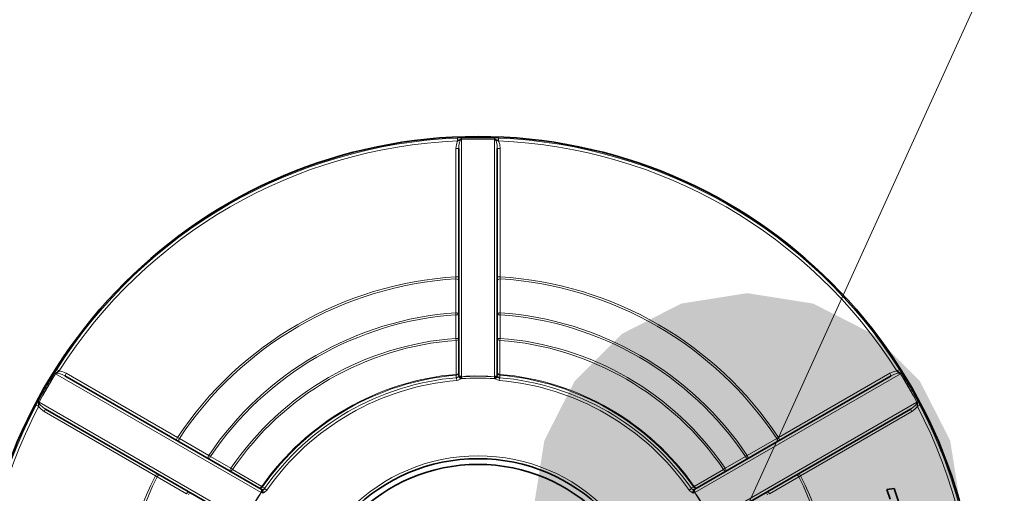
# Model space of a CAD drawing. Extents: x 0 to 420, y 0 to 297.
# Tile 22 of 39: x 183.09 to 190.01, y 215.43 to 218.76. Entities that reach past the tile are written whole.
import ezdxf

# ---------------------------------------------------------------- set-up
doc = ezdxf.new("R2010")
doc.units = 0

msp = doc.modelspace()

# ---------------------------------------------------------------- linework, layer by layer
at = {"color": 7, "lineweight": 13}
msp.add_line((188.202942, 215.334534), (216.293304, 277.172089), dxfattribs=at)
at = {"color": 7, "lineweight": 13, "ltscale": 0.000715}
for p, q in [((186.165634, 217.9245), (186.194214, 217.925446)), ((186.426559, 217.925446), (186.455139, 217.9245)), ((183.33342, 216.273773), (183.348526, 216.298035)), ((189.272232, 216.298035), (189.287354, 216.273773)), ((189.403519, 216.07254), (189.416992, 216.047333))]:
    msp.add_line(p, q, dxfattribs=at)
at = {"color": 7, "lineweight": 13, "ltscale": 0.0005}
for p, q in [((186.166458, 217.90451), (186.165634, 217.9245)), ((186.4543, 217.90451), (186.455139, 217.9245)), ((186.15538, 217.852356), (186.175385, 217.852356)), ((186.465393, 217.852356), (186.445374, 217.852356)), ((186.15538, 216.949402), (186.175385, 216.949402)), ((186.465393, 216.949402), (186.445374, 216.949402)), ((186.175385, 216.682281), (186.15538, 216.682281)), ((186.465393, 216.682281), (186.445374, 216.682281)), ((186.15538, 216.516754), (186.175385, 216.516754)), ((186.445374, 216.516754), (186.465393, 216.516754)), ((183.365417, 216.287323), (183.348526, 216.298035)), ((189.255341, 216.287323), (189.272232, 216.298035)), ((183.406128, 216.25354), (183.416138, 216.270844)), ((186.161133, 216.220032), (186.159485, 216.23996)), ((186.459625, 216.220032), (186.461288, 216.23996)), ((189.204636, 216.270844), (189.214645, 216.25354)), ((183.203781, 216.047333), (183.221497, 216.038055)), ((183.271118, 216.019714), (183.261124, 216.00238)), ((189.359634, 216.00238), (189.34964, 216.019714)), ((189.399277, 216.038055), (189.416992, 216.047333)), ((184.18811, 215.802063), (184.198105, 215.819366)), ((188.422668, 215.819366), (188.432663, 215.802063)), ((184.429443, 215.685806), (184.419434, 215.668488)), ((188.201324, 215.668488), (188.191315, 215.685806)), ((184.56279, 215.585724), (184.572784, 215.603043)), ((188.047974, 215.603043), (188.057983, 215.585724)), ((184.053101, 215.568237), (184.043106, 215.550903)), ((188.577652, 215.550903), (188.567657, 215.568237)), ((184.284439, 215.434662), (184.274445, 215.417328)), ((184.826889, 215.449707), (184.81044, 215.46109)), ((187.793884, 215.449707), (187.810318, 215.46109)), ((188.346313, 215.417328), (188.336319, 215.434662))]:
    msp.add_line(p, q, dxfattribs=at)
at = {"color": 7, "lineweight": 35, "ltscale": 0.000635}
for p, q in [((186.189545, 217.915161), (186.166473, 217.90451)), ((186.454285, 217.90451), (186.431213, 217.915161)), ((183.365417, 216.287323), (183.344666, 216.272675)), ((189.276108, 216.272675), (189.255356, 216.287323))]:
    msp.add_line(p, q, dxfattribs=at)
at = {"color": 7, "lineweight": 13, "ltscale": 4.2e-05}
for p, q in [((186.191086, 217.915802), (186.189545, 217.915161)), ((186.191086, 217.915802), (186.189804, 217.914703)), ((186.430969, 217.914703), (186.429688, 217.915802)), ((183.344666, 216.272675), (183.343323, 216.271667)), ((183.344925, 216.272217), (183.343323, 216.271667)), ((189.277451, 216.271667), (189.276108, 216.272675)), ((183.224014, 216.065018), (183.22435, 216.063354)), ((189.396423, 216.063354), (189.396744, 216.065018)), ((189.396957, 216.06337), (189.396744, 216.065018))]:
    msp.add_line(p, q, dxfattribs=at)
at = {"color": 7, "lineweight": 13, "ltscale": 1.3e-05}
for p, q in [((186.189545, 217.915161), (186.189804, 217.914703)), ((186.194214, 217.925446), (186.194717, 217.925446)), ((186.426041, 217.925446), (186.426559, 217.925446)), ((186.431213, 217.915161), (186.430969, 217.914703)), ((183.333145, 216.273331), (183.33342, 216.273773)), ((183.344925, 216.272217), (183.344666, 216.272675)), ((186.195374, 216.246643), (186.19548, 216.246124)), ((186.425385, 216.246643), (186.425293, 216.246124)), ((189.276108, 216.272675), (189.275833, 216.272217)), ((189.287354, 216.273773), (189.287613, 216.273331)), ((183.217239, 216.07254), (183.217484, 216.072998)), ((183.22435, 216.063354), (183.223816, 216.06337)), ((189.396957, 216.06337), (189.396423, 216.063354)), ((189.403275, 216.072998), (189.403519, 216.07254)), ((184.786728, 215.43335), (184.787109, 215.433014)), ((187.834045, 215.43335), (187.833664, 215.433014))]:
    msp.add_line(p, q, dxfattribs=at)
at = {"color": 7, "lineweight": 35, "ltscale": 0.000107}
msp.add_line((186.195374, 217.916077), (186.191086, 217.915802), dxfattribs=at)
at = {"color": 7, "lineweight": 13, "ltscale": 0.001246}
for p, q in [((186.194717, 217.925446), (186.244522, 217.926758)), ((186.376236, 217.926758), (186.426041, 217.925446)), ((189.287613, 216.273331), (189.313644, 216.23085)), ((183.217484, 216.072998), (183.241272, 216.116791)), ((189.379501, 216.116791), (189.403275, 216.072998))]:
    msp.add_line(p, q, dxfattribs=at)
at = {"color": 7, "lineweight": 13, "ltscale": 0.001239}
for p, q in [((186.244904, 217.917358), (186.195374, 217.916077)), ((186.425385, 217.916077), (186.375854, 217.917358))]:
    msp.add_line(p, q, dxfattribs=at)
at = {"color": 7, "lineweight": 13, "ltscale": 0.041736}
for p, q in [((186.195374, 217.916077), (186.195374, 216.246643)), ((186.425385, 216.246643), (186.425385, 217.916077)), ((184.786728, 215.43335), (183.340942, 216.268066)), ((189.279816, 216.268066), (187.834045, 215.43335)), ((183.225952, 216.068878), (184.671722, 215.234161)), ((187.949036, 215.234161), (189.394806, 216.068878))]:
    msp.add_line(p, q, dxfattribs=at)
at = {"color": 7, "lineweight": 13, "ltscale": 0.003274}
for p, q in [((186.375854, 217.917358), (186.244904, 217.917358)), ((183.315063, 216.22583), (183.249588, 216.112396)), ((189.37117, 216.112396), (189.305695, 216.22583))]:
    msp.add_line(p, q, dxfattribs=at)
at = {"color": 7, "lineweight": 13, "ltscale": 4.1e-05}
for p, q in [((186.431213, 217.915161), (186.429688, 217.915802)), ((183.224014, 216.065018), (183.223816, 216.06337))]:
    msp.add_line(p, q, dxfattribs=at)
at = {"color": 7, "lineweight": 13, "ltscale": 0.022574}
for p, q in [((186.15538, 216.949402), (186.15538, 217.852356)), ((186.465393, 217.852356), (186.465393, 216.949402)), ((183.416138, 216.270844), (184.198105, 215.819366)), ((188.422668, 215.819366), (189.204636, 216.270844)), ((184.043106, 215.550903), (183.261124, 216.00238)), ((189.359634, 216.00238), (188.577652, 215.550903))]:
    msp.add_line(p, q, dxfattribs=at)
at = {"color": 7, "lineweight": 35, "ltscale": 0.039809}
for p, q in [((186.175385, 216.259979), (186.175385, 217.852356)), ((186.445374, 217.852356), (186.445374, 216.259979))]:
    msp.add_line(p, q, dxfattribs=at)
at = {"color": 7, "lineweight": 13, "ltscale": 0.00597}
for p, q in [((186.154419, 216.696381), (186.15451, 216.935181)), ((186.466248, 216.935181), (186.466354, 216.696381)), ((184.210861, 215.813019), (184.417709, 215.693695)), ((188.203064, 215.693695), (188.409912, 215.813019)), ((184.261734, 215.423553), (184.054993, 215.54303)), ((188.565781, 215.54303), (188.359024, 215.423553))]:
    msp.add_line(p, q, dxfattribs=at)
at = {"color": 7, "lineweight": 13, "ltscale": 0.000356}
for p, q in [((186.15451, 216.935181), (186.15538, 216.949402)), ((186.465393, 216.949402), (186.466248, 216.935181)), ((184.198105, 215.819366), (184.210861, 215.813019)), ((188.409912, 215.813019), (188.422668, 215.819366)), ((184.054993, 215.54303), (184.043106, 215.550903)), ((188.577652, 215.550903), (188.565781, 215.54303))]:
    msp.add_line(p, q, dxfattribs=at)
at = {"color": 7, "lineweight": 13, "ltscale": 0.000353}
for p, q in [((186.15538, 216.682281), (186.154419, 216.696381)), ((186.466354, 216.696381), (186.465393, 216.682281)), ((186.15538, 216.516754), (186.156433, 216.502655)), ((186.46434, 216.502655), (186.465393, 216.516754)), ((184.417709, 215.693695), (184.429443, 215.685806)), ((184.584473, 215.595093), (184.572784, 215.603043)), ((188.047974, 215.603043), (188.036285, 215.595093))]:
    msp.add_line(p, q, dxfattribs=at)
at = {"color": 7, "lineweight": 13, "ltscale": 0.004138}
for p, q in [((186.15538, 216.516754), (186.15538, 216.682281)), ((186.465393, 216.682281), (186.465393, 216.516754)), ((184.429443, 215.685806), (184.572784, 215.603043)), ((188.047974, 215.603043), (188.191315, 215.685806))]:
    msp.add_line(p, q, dxfattribs=at)
at = {"color": 7, "lineweight": 13, "ltscale": 0.005979}
for p, q in [((186.156555, 216.263504), (186.156433, 216.502655)), ((186.46434, 216.502655), (186.464203, 216.263504)), ((184.584473, 215.595093), (184.791519, 215.475403)), ((187.829239, 215.475403), (188.036285, 215.595093))]:
    msp.add_line(p, q, dxfattribs=at)
at = {"color": 7, "lineweight": 13, "ltscale": 0.001245}
msp.add_line((183.307129, 216.23085), (183.333145, 216.273331), dxfattribs=at)
at = {"color": 7, "lineweight": 13, "ltscale": 0.001238}
for p, q in [((183.340942, 216.268066), (183.315063, 216.22583)), ((189.305695, 216.22583), (189.279816, 216.268066)), ((183.249588, 216.112396), (183.225952, 216.068878)), ((189.394806, 216.068878), (189.37117, 216.112396))]:
    msp.add_line(p, q, dxfattribs=at)
at = {"color": 7, "lineweight": 35, "ltscale": 0.03981}
for p, q in [((183.406128, 216.25354), (184.785172, 215.457336)), ((187.835587, 215.457336), (189.214645, 216.25354)), ((184.650177, 215.223511), (183.271118, 216.019714)), ((189.34964, 216.019714), (187.970581, 215.223511))]:
    msp.add_line(p, q, dxfattribs=at)
at = {"color": 7, "lineweight": 13, "ltscale": 0.000147}
for p, q in [((186.157043, 216.25766), (186.156555, 216.263504)), ((186.464203, 216.263504), (186.463715, 216.25766))]:
    msp.add_line(p, q, dxfattribs=at)
at = {"color": 7, "lineweight": 13, "ltscale": 0.00044}
for p, q in [((186.157059, 216.240051), (186.157043, 216.25766)), ((186.463715, 216.25766), (186.463699, 216.240051))]:
    msp.add_line(p, q, dxfattribs=at)
at = {"color": 7, "lineweight": 13, "ltscale": 6.1e-05}
for p, q in [((186.159485, 216.23996), (186.157059, 216.240051)), ((184.811584, 215.463226), (184.81044, 215.46109)), ((187.810318, 215.46109), (187.809174, 215.463226))]:
    msp.add_line(p, q, dxfattribs=at)
at = {"color": 7, "lineweight": 35, "ltscale": 0.00043}
for p, q in [((186.180237, 216.24678), (186.190628, 216.233063)), ((186.440536, 216.24678), (186.43013, 216.233063))]:
    msp.add_line(p, q, dxfattribs=at)
at = {"color": 7, "lineweight": 13, "ltscale": 0.000277}
for p, q in [((186.19548, 216.246124), (186.195587, 216.235046)), ((186.425293, 216.246124), (186.425171, 216.235046))]:
    msp.add_line(p, q, dxfattribs=at)
at = {"color": 7, "lineweight": 13, "ltscale": 0.000334}
msp.add_line((186.432938, 216.246582), (186.427734, 216.234283), dxfattribs=at)
at = {"color": 7, "lineweight": 13, "ltscale": 6.7e-05}
msp.add_line((186.43013, 216.233063), (186.42775, 216.234283), dxfattribs=at)
at = {"color": 7, "lineweight": 35, "ltscale": 0.00019}
msp.add_line((186.432953, 216.246582), (186.440536, 216.24678), dxfattribs=at)
at = {"color": 7, "lineweight": 13, "ltscale": 6e-05}
msp.add_line((186.463699, 216.240051), (186.461288, 216.23996), dxfattribs=at)
at = {"color": 7, "lineweight": 13, "ltscale": 4.3e-05}
msp.add_line((189.277451, 216.271667), (189.275833, 216.272217), dxfattribs=at)
at = {"color": 7, "lineweight": 13, "ltscale": 0.000714}
msp.add_line((183.203781, 216.047333), (183.217239, 216.07254), dxfattribs=at)
at = {"color": 7, "lineweight": 35, "ltscale": 0.000636}
for p, q in [((183.223816, 216.06337), (183.221497, 216.038055)), ((189.399277, 216.038055), (189.396957, 216.06337))]:
    msp.add_line(p, q, dxfattribs=at)
at = {"color": 7, "lineweight": 13, "ltscale": 9e-06}
for p, q in [((183.22435, 216.063354), (183.224426, 216.063004)), ((189.396332, 216.063004), (189.396423, 216.063354))]:
    msp.add_line(p, q, dxfattribs=at)
at = {"color": 7, "lineweight": 13, "ltscale": 0.000354}
msp.add_line((188.191315, 215.685806), (188.203064, 215.693695), dxfattribs=at)
at = {"color": 7, "lineweight": 13, "ltscale": 0.000146}
for p, q in [((184.791519, 215.475403), (184.796326, 215.472061)), ((187.824432, 215.472061), (187.829239, 215.475403))]:
    msp.add_line(p, q, dxfattribs=at)
at = {"color": 7, "lineweight": 13, "ltscale": 0.000441}
for p, q in [((184.796326, 215.472061), (184.811584, 215.463226)), ((187.809174, 215.463226), (187.824432, 215.472061))]:
    msp.add_line(p, q, dxfattribs=at)
at = {"color": 7, "lineweight": 13, "ltscale": 0.000278}
for p, q in [((184.787109, 215.433014), (184.796677, 215.427368)), ((187.833664, 215.433014), (187.824097, 215.427368))]:
    msp.add_line(p, q, dxfattribs=at)
at = {"color": 7, "lineweight": 35, "ltscale": 0.000125}
msp.add_line((184.791702, 215.4422), (184.794174, 215.446548), dxfattribs=at)
at = {"color": 7, "lineweight": 13, "ltscale": 0.000364}
msp.add_line((184.791733, 215.442169), (184.799698, 215.429993), dxfattribs=at)
at = {"color": 7, "lineweight": 35, "ltscale": 0.000431}
for p, q in [((184.794174, 215.446548), (184.800842, 215.430664)), ((187.826599, 215.446548), (187.819916, 215.430664))]:
    msp.add_line(p, q, dxfattribs=at)
at = {"color": 7, "lineweight": 13, "ltscale": 3.3e-05}
msp.add_line((184.800842, 215.430664), (184.799683, 215.430023), dxfattribs=at)
at = {"color": 7, "lineweight": 35, "ltscale": 0.001272}
msp.add_line((189.185303, 215.454254), (189.23558, 215.462051), dxfattribs=at)
at = {"color": 7, "lineweight": 35, "ltscale": 0.001806}
msp.add_line((189.208313, 215.385773), (189.185303, 215.454254), dxfattribs=at)
at = {"color": 7, "lineweight": 35, "ltscale": 0.004846}
msp.add_line((189.23558, 215.462051), (189.297363, 215.278336), dxfattribs=at)
at = {"color": 7, "lineweight": 13}
for points in [[(186.15538, 217.852356), (186.158112, 217.879776), (186.166458, 217.90451)], [(186.189804, 217.914703), (186.18689, 217.911133), (186.182144, 217.901031), (186.176559, 217.874298), (186.175385, 217.852356)], [(186.426041, 217.925446), (186.426346, 217.925385), (186.426941, 217.924988), (186.42749, 217.924271), (186.428467, 217.922012), (186.429688, 217.915802)], [(186.445374, 217.852356), (186.44426, 217.873871), (186.440475, 217.894958), (186.43364, 217.911499), (186.430969, 217.914703)], [(186.4543, 217.90451), (186.462646, 217.879776), (186.465393, 217.852356)], [(186.15451, 216.935181), (186.164642, 216.933594), (186.173203, 216.92749), (186.175385, 216.921082)], [(186.466248, 216.935181), (186.456116, 216.933594), (186.451538, 216.931274), (186.446259, 216.925201), (186.445374, 216.921082)], [(183.333145, 216.273331), (183.333374, 216.27356), (183.334, 216.273865), (183.3349, 216.273987), (183.337341, 216.273712), (183.343323, 216.271667)], [(183.406128, 216.25354), (183.386917, 216.263306), (183.366791, 216.270569), (183.349045, 216.272919), (183.344925, 216.272217)], [(183.365417, 216.287323), (183.391022, 216.282196), (183.416138, 216.270844)], [(186.159485, 216.23996), (186.17276, 216.243835), (186.180237, 216.24678)], [(186.190628, 216.233063), (186.171875, 216.22226), (186.161133, 216.220032)], [(186.175385, 216.259979), (186.176163, 216.256927), (186.178665, 216.254242), (186.182602, 216.25235)], [(186.182602, 216.25235), (186.190659, 216.247772), (186.195374, 216.246643)], [(186.195374, 216.246643), (186.225723, 216.249893), (186.287292, 216.252747), (186.379425, 216.250977), (186.425385, 216.246643)], [(186.425385, 216.246643), (186.430984, 216.248322), (186.438171, 216.25235)], [(186.459625, 216.220032), (186.435425, 216.229202), (186.43013, 216.233063)], [(186.438171, 216.25235), (186.443527, 216.255463), (186.445374, 216.259979)], [(189.204636, 216.270844), (189.229736, 216.282196), (189.255341, 216.287323)], [(189.275833, 216.272217), (189.271286, 216.272949), (189.260178, 216.272003), (189.234222, 216.263489), (189.214645, 216.25354)], [(183.224014, 216.065018), (183.218597, 216.069946), (183.217453, 216.071976), (183.217407, 216.072693), (183.217484, 216.072998)], [(183.261124, 216.00238), (183.238754, 216.018448), (183.221497, 216.038055)], [(183.224426, 216.063004), (183.226166, 216.058685), (183.23259, 216.049622), (183.252853, 216.031586), (183.271118, 216.019714)], [(189.34964, 216.019714), (189.367569, 216.031342), (189.38382, 216.044998), (189.394791, 216.059082), (189.396332, 216.063004)], [(189.399277, 216.038055), (189.382019, 216.018448), (189.359634, 216.00238)], [(189.403275, 216.072998), (189.403366, 216.072693), (189.40332, 216.071991), (189.402969, 216.071136), (189.401505, 216.069168), (189.396744, 216.065018)], [(184.419434, 215.668488), (184.416962, 215.670502), (184.414124, 215.676117), (184.414337, 215.685806)], [(188.206421, 215.685806), (188.206619, 215.676041), (188.203796, 215.670502), (188.201324, 215.668488)], [(184.671722, 215.234161), (184.684067, 215.262054), (184.712387, 215.316833), (184.759979, 215.395721), (184.786728, 215.43335)], [(184.788147, 215.447266), (184.788147, 215.453461), (184.785172, 215.457336)], [(184.786728, 215.43335), (184.788071, 215.439026), (184.788147, 215.447266)], [(184.826889, 215.449707), (184.806839, 215.433319), (184.800842, 215.430664)], [(187.819916, 215.430664), (187.801178, 215.441498), (187.793884, 215.449707)], [(187.810318, 215.46109), (187.820313, 215.451538), (187.826599, 215.446548)], [(187.835587, 215.457336), (187.833359, 215.455139), (187.832275, 215.45163), (187.832611, 215.447266)], [(187.832611, 215.447266), (187.832672, 215.438019), (187.834045, 215.43335)], [(187.834045, 215.43335), (187.852036, 215.408691), (187.8853, 215.356812), (187.929825, 215.276138), (187.949036, 215.234161)]]:
    msp.add_lwpolyline(points, dxfattribs=at)
at = {"color": 7, "lineweight": 35}
for points in [[(186.180237, 216.24678), (186.192078, 216.246094), (186.19548, 216.246124)], [(186.440536, 216.24678), (186.456512, 216.240753), (186.461273, 216.23996)], [(184.787109, 215.433014), (184.788254, 215.434784), (184.791702, 215.4422)], [(184.794174, 215.446548), (184.807373, 215.457367), (184.81044, 215.46109)], [(187.826599, 215.446548), (187.831924, 215.435928), (187.833664, 215.433014)]]:
    msp.add_lwpolyline(points, dxfattribs=at)
for radius in [3.514648, 1.25, 1.21]:
    msp.add_circle((186.310379, 214.420868), radius, dxfattribs=at)
at = {"color": 7, "lineweight": 13}
for radius in [3.514645, 1.27]:
    msp.add_circle((186.310379, 214.420868), radius, dxfattribs=at)
for centre, radius, start, end in [((186.310379, 214.420868), 3.506616, 92.365809, 147.634197), ((186.310379, 214.420868), 3.486619, 92.365809, 147.634197), ((186.101425, 217.914917), 0.093926, 0.705715, 6.451332), ((186.310364, 214.458878), 3.468513, 89.999839, 91.087758), ((186.310425, 210.221588), 7.696042, 89.512744, 90.487726), ((186.310394, 214.458679), 3.468709, 88.912268, 90.000132), ((186.525818, 217.914459), 0.100404, 173.704688, 179.079459), ((186.310379, 214.420868), 3.486619, 32.365808, 87.634189), ((186.310379, 214.420868), 3.506616, 32.365808, 87.634189), ((186.310379, 214.420868), 2.533284, 93.507858, 146.492149), ((186.310379, 214.420868), 2.519142, 93.547514, 146.452479), ((186.310379, 214.420868), 2.533284, 33.507856, 86.492147), ((186.310379, 214.420868), 2.519142, 33.547516, 86.452484), ((186.310379, 214.420868), 2.280858, 93.920996, 146.079004), ((186.310379, 214.420868), 2.266716, 93.920996, 146.079004), ((186.310379, 214.420868), 2.266716, 33.920994, 86.079003), ((186.310379, 214.420868), 2.280858, 33.920994, 86.079003), ((186.310379, 214.420868), 2.101612, 94.22957, 145.77043), ((186.310379, 214.420868), 2.08747, 94.22957, 145.77043), ((186.310379, 214.420868), 2.08747, 34.229572, 85.770428), ((186.310379, 214.420868), 2.101612, 34.229572, 85.770428), ((186.278122, 214.439484), 3.469264, 148.912317, 151.087678), ((189.947083, 212.321259), 7.696042, 149.512745, 150.487727), ((183.392563, 216.354218), 0.100404, 233.704693, 239.079465), ((186.310379, 214.420868), 1.849042, 94.772003, 145.22799), ((186.310379, 214.420868), 1.843187, 94.772003, 145.22799), ((186.310379, 214.420868), 1.825343, 94.741991, 145.258016), ((186.155396, 216.277588), 0.019998, 274.765803, 359.995532), ((186.155396, 216.259979), 0.019998, 274.811292, 359.995533), ((186.161865, 216.257889), 0.021471, 328.860843, 345.072832), ((186.197418, 216.223053), 0.012131, 98.706752, 124.108348), ((186.310379, 214.541397), 1.708639, 86.143944, 93.855842), ((186.310715, 211.258942), 4.977352, 88.682186, 91.325387), ((186.424484, 216.228088), 0.006999, 62.280363, 84.262869), ((186.458908, 216.257889), 0.021471, 194.927169, 211.139155), ((186.465378, 216.259979), 0.019998, 180.004476, 265.188717), ((186.310379, 214.420868), 1.825343, 34.741989, 85.258014), ((186.310379, 214.420868), 1.843187, 34.772005, 85.227995), ((186.310379, 214.420868), 1.849042, 34.772005, 85.227995), ((189.231827, 216.348846), 0.093926, 300.705714, 306.451331), ((182.673721, 212.321198), 7.696042, 29.512742, 30.487728), ((186.342651, 214.439484), 3.469264, 28.912314, 31.087685), ((186.310379, 214.420868), 1.805346, 94.741991, 145.258016), ((186.310379, 214.420868), 1.805346, 34.741989, 85.258014), ((186.310379, 214.420868), 3.506616, 152.365811, 207.634189), ((186.310379, 214.420868), 3.486619, 152.365811, 207.634189), ((183.179977, 215.986938), 0.093926, 60.70571, 66.451334), ((189.443619, 215.981094), 0.100404, 113.704686, 119.079471), ((186.310379, 214.420868), 3.486619, 332.365808, 27.634192), ((186.310379, 214.420868), 3.506616, 332.365808, 27.634192), ((184.441162, 215.679016), 0.027662, 147.941706, 165.787228), ((188.179611, 215.679016), 0.027662, 14.213012, 32.058101), ((186.310379, 214.420868), 2.533284, 153.50786, 206.49214), ((186.310379, 214.420868), 2.519142, 153.547516, 206.452484), ((184.568329, 215.596252), 0.011922, 242.236679, 291.904701), ((184.564041, 215.607132), 0.02369, 291.71793, 329.493974), ((188.056747, 215.607178), 0.023725, 210.535435, 248.254888), ((188.052429, 215.596252), 0.011924, 248.099979, 297.756056), ((186.310379, 214.420868), 2.519142, 333.547512, 26.452488), ((186.310379, 214.420868), 2.533284, 333.507853, 26.492147), ((184.775436, 215.476654), 0.011902, 242.268931, 292.016907), ((184.779907, 215.483459), 0.019995, 240.00027, 325.228173), ((184.771179, 215.487518), 0.023652, 291.711933, 329.216085), ((184.795166, 215.47464), 0.019998, 240.004477, 325.188718), ((187.825592, 215.47464), 0.019998, 214.811284, 299.995525), ((187.840851, 215.483459), 0.019995, 214.769387, 299.997294), ((187.849609, 215.487549), 0.023686, 210.81229, 248.261882), ((187.845337, 215.476654), 0.011908, 247.994754, 297.716871), ((186.205994, 214.48114), 1.708639, 146.143946, 153.855844), ((184.793747, 215.468018), 0.021471, 254.92717, 271.139157), ((184.805252, 215.420441), 0.01106, 120.239197, 141.082885), ((187.813904, 215.41861), 0.013464, 40.69063, 63.533238), ((187.827026, 215.468018), 0.021471, 268.860845, 285.072832), ((186.414764, 214.48114), 1.708639, 26.143948, 33.855841)]:
    msp.add_arc(centre, radius, start, end, dxfattribs=at)
at = {"color": 7, "lineweight": 35}
msp.add_arc((186.427017, 216.277649), 0.031582, 266.841356, 280.802884, dxfattribs=at)
at = {"color": 7, "lineweight": 13}
for centre, major_axis, ratio, start_param, end_param in [((186.19487, 217.905457), (0.000549, -0.019989), 0.290473, 3.15983247, 4.19733878), ((186.195374, 217.905472), (0.00058, -0.019989), 0.234928, 3.15954853, 4.16173132), ((186.425903, 217.905457), (-0.000549, -0.019989), 0.290473, 2.08584653, 3.12335284), ((186.15538, 216.682281), (-0.019989, 0), 0.706278, 3.14159265, 4.76076042), ((186.465393, 216.682281), (0.019989, 0), 0.706278, 1.52242489, 3.14159265), ((186.15538, 216.516754), (-0.019989, 0), 0.706142, 1.62297118, 3.14159265), ((186.465393, 216.516754), (-0.019989, 0), 0.706142, 0, 1.51862148), ((183.350403, 216.263199), (0.017029, -0.010475), 0.290473, 2.08584653, 3.12335284), ((186.15538, 216.277588), (-0.019989, 0), 0.705878, 1.62965518, 3.14159265), ((186.465393, 216.277588), (-0.019989, 0), 0.999847, 0, 1.48752185), ((186.465393, 216.277588), (-0.019989, 0), 0.705878, 0, 1.51193747), ((189.27037, 216.263199), (0.017029, 0.010475), 0.290473, 0.01823982, 1.05574613), ((189.27063, 216.262756), (0.017029, 0.01049), 0.234928, 0.01795588, 1.02013866), ((183.234879, 216.063126), (0.017578, -0.009514), 0.290473, 3.15983247, 4.19733878), ((189.38588, 216.063126), (0.017578, 0.009514), 0.290473, 5.22743918, 6.26494549), ((184.222656, 215.805206), (-0.01001, -0.017319), 0.706428, 4.66862189, 6.28318531), ((188.398117, 215.805206), (0.01001, -0.017319), 0.706428, 6.28318531, 7.89774872), ((184.067642, 215.536743), (-0.01001, -0.017319), 0.706428, 3.14159265, 4.75615607), ((188.553116, 215.536743), (0.01001, -0.017319), 0.706428, 1.52702924, 3.14159265), ((184.274445, 215.417328), (-0.01001, -0.017319), 0.706278, 3.14159265, 4.76076042), ((188.346313, 215.417328), (0.01001, -0.017319), 0.706278, 1.52242489, 3.14159265)]:
    msp.add_ellipse(centre, major_axis=major_axis, ratio=ratio, start_param=start_param, end_param=end_param, dxfattribs=at)
at = {"color": 7, "lineweight": 35}
for centre, major_axis, start_param, end_param in [((186.425385, 217.905472), (-0.019989, 0), 4.49552219, 4.71238898), ((183.350128, 216.262756), (-0.01001, -0.017319), 4.49552219, 4.71238898), ((189.27063, 216.262756), (-0.01001, 0.017319), 4.71238898, 4.92925577), ((183.235123, 216.063568), (-0.01001, -0.017319), 4.71238898, 4.92925577), ((189.385635, 216.063568), (-0.01001, 0.017319), 4.49552219, 4.71238898)]:
    msp.add_ellipse(centre, major_axis=major_axis, ratio=0.529679, start_param=start_param, end_param=end_param, dxfattribs=at)
at = {"color": 7, "lineweight": 13}
for points in [[(189.702942, 215.334534), (188.202942, 216.834534), (187.321259, 216.548065), (187.73941, 216.761124)], [(189.702942, 215.334534), (189.084625, 216.548065), (188.202942, 216.834534), (188.666473, 216.761124)], [(189.702942, 215.334534), (187.321259, 216.548065), (186.776352, 215.798065), (186.98941, 216.216217)], [(189.702942, 215.334534), (189.629532, 215.798065), (189.084625, 216.548065), (189.416473, 216.216217)], [(189.702942, 215.334534), (186.776352, 215.798065), (186.776352, 214.871017), (186.702942, 215.334534)]]:
    msp.add_solid(points, dxfattribs=at)

doc.saveas('drawing.dxf')
